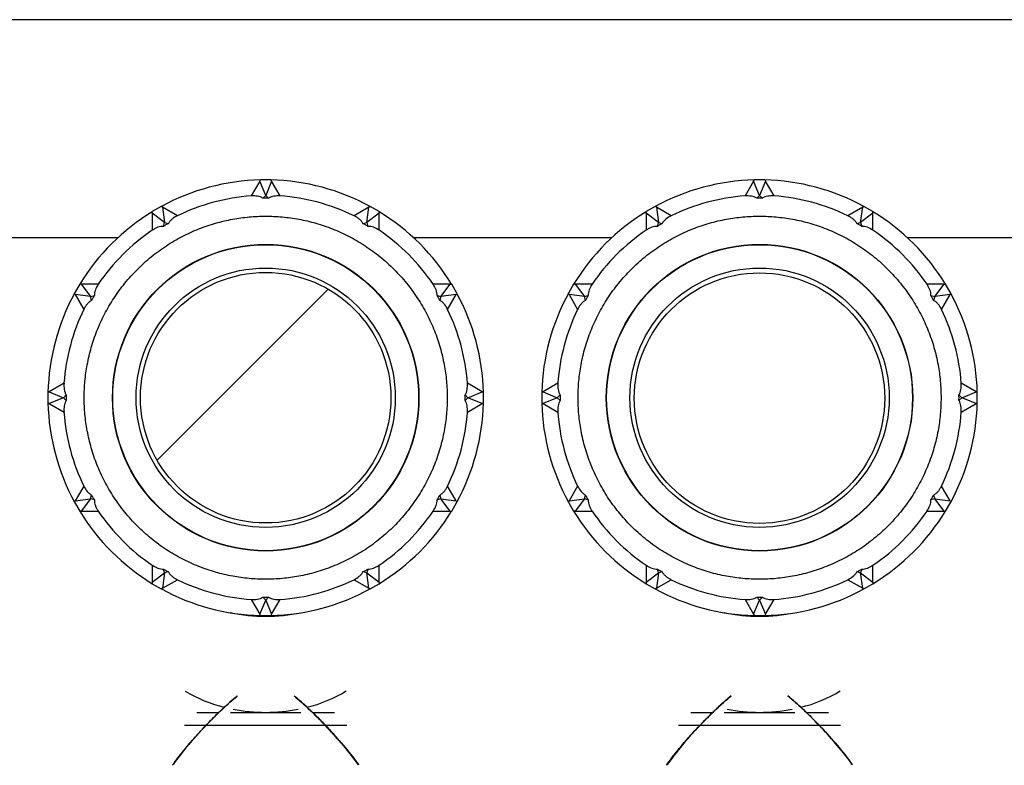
# Model space of a CAD drawing. Header units: millimetres. Extents: x 0 to 841, y 0 to 594.
# Tile 69 of 256: x 302.83 to 310.43, y 279.09 to 284.84. Entities that reach past the tile are written whole.
import ezdxf

# ---------------------------------------------------------------- set-up
doc = ezdxf.new("R2010")
doc.units = ezdxf.units.MM
doc.layers.add('TRAIT-FINS', color=9, linetype='Continuous')
doc.layers.add('TRAIT-FORT', color=4, linetype='Continuous', lineweight=25)

msp = doc.modelspace()

# ---------------------------------------------------------------- hatches: boundary and pattern name
at = {"layer": 'TRAIT-FINS'}
h = msp.add_hatch(dxfattribs=at)
h.set_pattern_fill('ANSI31', color=9, style=0)
edge = h.paths.add_edge_path(flags=0)
edge.add_arc((304.7311, 281.9237), 0.966, 0, 360)
h = msp.add_hatch(dxfattribs=at)
h.set_pattern_fill('ANSI31', color=9, style=0)
edge = h.paths.add_edge_path(flags=0)
edge.add_ellipse((308.5408, 281.9204), major_axis=(0, -0.966), ratio=1, start_angle=0, end_angle=0)

# ---------------------------------------------------------------- linework, layer by layer
at = {"layer": 'TRAIT-FORT', "color": 4, "linetype": 'Continuous', "lineweight": 25}
for p, q in [((320.1764, 284.8386), (272.1923, 284.8386)), ((304.6855, 283.5939), (304.6195, 283.4797)), ((304.6855, 283.5939), (304.6911, 283.6037)), ((304.7311, 283.4837), (304.6855, 283.5939)), ((304.7711, 283.6037), (304.6911, 283.6037)), ((304.7768, 283.5939), (304.7311, 283.4837)), ((304.7711, 283.6037), (304.7768, 283.5939)), ((304.8428, 283.4797), (304.7768, 283.5939)), ((308.4952, 283.5939), (308.4292, 283.4797)), ((308.4952, 283.5939), (308.5008, 283.6037)), ((308.5408, 283.4837), (308.4952, 283.5939)), ((308.5808, 283.6037), (308.5008, 283.6037)), ((308.5865, 283.5939), (308.5408, 283.4837)), ((308.5808, 283.6037), (308.5865, 283.5939)), ((308.6525, 283.4797), (308.5865, 283.5939)), ((304.7096, 283.4621), (304.7311, 283.4837)), ((304.7311, 283.4837), (304.7527, 283.4621)), ((308.5193, 283.4621), (308.5408, 283.4837)), ((308.5408, 283.4837), (308.5624, 283.4621)), ((303.9258, 283.3987), (303.8565, 283.3587)), ((303.9356, 283.393), (303.9258, 283.3987)), ((304.0498, 283.327), (303.9356, 283.393)), ((303.9356, 283.393), (303.9511, 283.2747)), ((305.5267, 283.393), (305.4125, 283.327)), ((305.5111, 283.2747), (305.5267, 283.393)), ((305.5267, 283.393), (305.5365, 283.3987)), ((305.6058, 283.3587), (305.5365, 283.3987)), ((307.7355, 283.3987), (307.6662, 283.3587)), ((307.7453, 283.393), (307.7355, 283.3987)), ((307.8595, 283.327), (307.7453, 283.393)), ((307.7453, 283.393), (307.7608, 283.2747)), ((309.3364, 283.393), (309.2222, 283.327)), ((309.3208, 283.2747), (309.3364, 283.393)), ((309.3364, 283.393), (309.3462, 283.3987)), ((309.4155, 283.3587), (309.3462, 283.3987)), ((303.8565, 283.3473), (303.8565, 283.3587)), ((303.8565, 283.3473), (303.8565, 283.2154)), ((303.9511, 283.2747), (303.8565, 283.3473)), ((305.6058, 283.3473), (305.5111, 283.2747)), ((305.6058, 283.3473), (305.6058, 283.3587)), ((305.6058, 283.2154), (305.6058, 283.3473)), ((307.6662, 283.3473), (307.6662, 283.3587)), ((307.7608, 283.2747), (307.6662, 283.3473)), ((307.6662, 283.3473), (307.6662, 283.2154)), ((309.4155, 283.3473), (309.3208, 283.2747)), ((309.4155, 283.3473), (309.4155, 283.3587)), ((309.4155, 283.2154), (309.4155, 283.3473)), ((303.9432, 283.2452), (303.9511, 283.2747)), ((303.9511, 283.2747), (303.9806, 283.2668)), ((305.4816, 283.2668), (305.5111, 283.2747)), ((305.5111, 283.2747), (305.519, 283.2452)), ((307.7529, 283.2452), (307.7608, 283.2747)), ((307.7608, 283.2747), (307.7903, 283.2668)), ((309.2914, 283.2668), (309.3208, 283.2747)), ((309.3208, 283.2747), (309.3287, 283.2452)), ((302.0771, 283.1586), (303.5921, 283.1586)), ((305.8702, 283.1586), (307.4018, 283.1586)), ((309.6799, 283.1586), (311.1404, 283.1586)), ((303.2962, 282.7984), (303.2562, 282.7291)), ((303.3075, 282.7984), (303.2962, 282.7984)), ((303.4395, 282.7984), (303.3075, 282.7984)), ((303.3075, 282.7984), (303.3801, 282.7037)), ((306.1548, 282.7984), (306.0228, 282.7984)), ((306.0821, 282.7037), (306.1548, 282.7984)), ((306.1548, 282.7984), (306.1661, 282.7984)), ((306.2061, 282.7291), (306.1661, 282.7984)), ((307.1059, 282.7984), (307.0659, 282.7291)), ((307.1172, 282.7984), (307.1059, 282.7984)), ((307.1172, 282.7984), (307.1898, 282.7037)), ((307.2492, 282.7984), (307.1172, 282.7984)), ((309.9645, 282.7984), (309.8325, 282.7984)), ((309.8918, 282.7037), (309.9645, 282.7984)), ((309.9645, 282.7984), (309.9758, 282.7984)), ((310.0158, 282.7291), (309.9758, 282.7984)), ((303.2619, 282.7193), (303.2562, 282.7291)), ((303.3801, 282.7037), (303.2619, 282.7193)), ((303.2619, 282.7193), (303.3278, 282.605)), ((303.3801, 282.7037), (303.4096, 282.7116)), ((306.0526, 282.7116), (306.0821, 282.7037)), ((306.2004, 282.7193), (306.0821, 282.7037)), ((306.1344, 282.605), (306.2004, 282.7193)), ((306.2004, 282.7193), (306.2061, 282.7291)), ((307.0716, 282.7193), (307.0659, 282.7291)), ((307.0716, 282.7193), (307.1375, 282.605)), ((307.1898, 282.7037), (307.0716, 282.7193)), ((307.1898, 282.7037), (307.2193, 282.7116)), ((309.8624, 282.7116), (309.8918, 282.7037)), ((310.0101, 282.7193), (309.8918, 282.7037)), ((309.9441, 282.605), (310.0101, 282.7193)), ((310.0101, 282.7193), (310.0158, 282.7291)), ((303.388, 282.6742), (303.3801, 282.7037)), ((306.0821, 282.7037), (306.0742, 282.6742)), ((307.1977, 282.6742), (307.1898, 282.7037)), ((309.8918, 282.7037), (309.8839, 282.6742)), ((303.1752, 282.0353), (303.0609, 281.9694)), ((306.4014, 281.9694), (306.2871, 282.0353)), ((306.9849, 282.0353), (306.8706, 281.9694)), ((310.2111, 281.9694), (310.0968, 282.0353)), ((303.0609, 281.9694), (303.0511, 281.9637)), ((303.0511, 281.9637), (303.0511, 281.8837)), ((303.0609, 281.9694), (303.1711, 281.9237)), ((306.2911, 281.9237), (306.4014, 281.9694)), ((306.4014, 281.9694), (306.4111, 281.9637)), ((306.4111, 281.8837), (306.4111, 281.9637)), ((306.8706, 281.9694), (306.8608, 281.9637)), ((306.8608, 281.9637), (306.8608, 281.8837)), ((306.8706, 281.9694), (306.9808, 281.9237)), ((310.1008, 281.9237), (310.2111, 281.9694)), ((310.2111, 281.9694), (310.2208, 281.9637)), ((310.2208, 281.8837), (310.2208, 281.9637)), ((303.0609, 281.8781), (303.0511, 281.8837)), ((303.1711, 281.9237), (303.0609, 281.8781)), ((303.0609, 281.8781), (303.1752, 281.8121)), ((303.1711, 281.9237), (303.1927, 281.9453)), ((303.1927, 281.9021), (303.1711, 281.9237)), ((306.2696, 281.9453), (306.2911, 281.9237)), ((306.2911, 281.9237), (306.2696, 281.9021)), ((306.2871, 281.8121), (306.4014, 281.8781)), ((306.4014, 281.8781), (306.2911, 281.9237)), ((306.4014, 281.8781), (306.4111, 281.8837)), ((306.8706, 281.8781), (306.8608, 281.8837)), ((306.9808, 281.9237), (306.8706, 281.8781)), ((306.8706, 281.8781), (306.9849, 281.8121)), ((306.9808, 281.9237), (307.0024, 281.9453)), ((307.0024, 281.9021), (306.9808, 281.9237)), ((307.5748, 281.9225), (307.5748, 281.9204)), ((309.5068, 281.9204), (309.5068, 281.9225)), ((310.0793, 281.9453), (310.1008, 281.9237)), ((310.1008, 281.9237), (310.0793, 281.9021)), ((310.0968, 281.8121), (310.2111, 281.8781)), ((310.2111, 281.8781), (310.1008, 281.9237)), ((310.2111, 281.8781), (310.2208, 281.8837)), ((303.3278, 281.2424), (303.2619, 281.1282)), ((306.2004, 281.1282), (306.1344, 281.2424)), ((307.1375, 281.2424), (307.0716, 281.1282)), ((310.0101, 281.1282), (309.9441, 281.2424)), ((303.2619, 281.1282), (303.2562, 281.1184)), ((303.2562, 281.1184), (303.2962, 281.0491)), ((303.2619, 281.1282), (303.3801, 281.1437)), ((303.3801, 281.1437), (303.3075, 281.0491)), ((303.3801, 281.1437), (303.388, 281.1732)), ((303.4096, 281.1358), (303.3801, 281.1437)), ((306.0821, 281.1437), (306.0526, 281.1358)), ((306.0742, 281.1732), (306.0821, 281.1437)), ((306.0821, 281.1437), (306.2004, 281.1282)), ((306.1548, 281.0491), (306.0821, 281.1437)), ((306.1661, 281.0491), (306.2061, 281.1184)), ((306.2004, 281.1282), (306.2061, 281.1184)), ((307.0716, 281.1282), (307.0659, 281.1184)), ((307.0659, 281.1184), (307.1059, 281.0491)), ((307.0716, 281.1282), (307.1898, 281.1437)), ((307.1898, 281.1437), (307.1172, 281.0491)), ((307.1898, 281.1437), (307.1977, 281.1732)), ((307.2193, 281.1358), (307.1898, 281.1437)), ((309.8918, 281.1437), (309.8624, 281.1358)), ((309.8839, 281.1732), (309.8918, 281.1437)), ((309.8918, 281.1437), (310.0101, 281.1282)), ((309.9645, 281.0491), (309.8918, 281.1437)), ((309.9758, 281.0491), (310.0158, 281.1184)), ((310.0101, 281.1282), (310.0158, 281.1184)), ((303.3075, 281.0491), (303.2962, 281.0491)), ((303.3075, 281.0491), (303.4395, 281.0491)), ((306.0228, 281.0491), (306.1548, 281.0491)), ((306.1548, 281.0491), (306.1661, 281.0491)), ((307.1172, 281.0491), (307.1059, 281.0491)), ((307.1172, 281.0491), (307.2492, 281.0491)), ((309.8325, 281.0491), (309.9645, 281.0491)), ((309.9645, 281.0491), (309.9758, 281.0491)), ((303.8565, 280.632), (303.8565, 280.5001)), ((303.9511, 280.5727), (303.9432, 280.6022)), ((303.9806, 280.5806), (303.9511, 280.5727)), ((305.5111, 280.5727), (305.4816, 280.5806)), ((305.519, 280.6022), (305.5111, 280.5727)), ((305.6058, 280.5001), (305.6058, 280.632)), ((307.6662, 280.632), (307.6662, 280.5001)), ((307.7608, 280.5727), (307.7529, 280.6022)), ((307.7903, 280.5806), (307.7608, 280.5727)), ((309.3208, 280.5727), (309.2914, 280.5806)), ((309.3287, 280.6022), (309.3208, 280.5727)), ((309.4155, 280.5001), (309.4155, 280.632)), ((303.8565, 280.5001), (303.9511, 280.5727)), ((303.9511, 280.5727), (303.9356, 280.4545)), ((303.9356, 280.4545), (304.0498, 280.5204)), ((305.4125, 280.5204), (305.5267, 280.4545)), ((305.5267, 280.4545), (305.5111, 280.5727)), ((305.5111, 280.5727), (305.6058, 280.5001)), ((307.6662, 280.5001), (307.7608, 280.5727)), ((307.7608, 280.5727), (307.7453, 280.4545)), ((307.7453, 280.4545), (307.8595, 280.5204)), ((309.2222, 280.5204), (309.3364, 280.4545)), ((309.3208, 280.5727), (309.4155, 280.5001)), ((309.3364, 280.4545), (309.3208, 280.5727)), ((303.8565, 280.5001), (303.8565, 280.4888)), ((303.8565, 280.4888), (303.9258, 280.4488)), ((303.9356, 280.4545), (303.9258, 280.4488)), ((305.5267, 280.4545), (305.5365, 280.4488)), ((305.5365, 280.4488), (305.6058, 280.4888)), ((305.6058, 280.5001), (305.6058, 280.4888)), ((307.6662, 280.5001), (307.6662, 280.4888)), ((307.6662, 280.4888), (307.7355, 280.4488)), ((307.7453, 280.4545), (307.7355, 280.4488)), ((309.3364, 280.4545), (309.3462, 280.4488)), ((309.3462, 280.4488), (309.4155, 280.4888)), ((309.4155, 280.5001), (309.4155, 280.4888)), ((304.6195, 280.3678), (304.6855, 280.2535)), ((304.6855, 280.2535), (304.7311, 280.3637)), ((304.7311, 280.3637), (304.7096, 280.3853)), ((304.7527, 280.3853), (304.7311, 280.3637)), ((304.7311, 280.3637), (304.7768, 280.2535)), ((304.7768, 280.2535), (304.8428, 280.3678)), ((308.4292, 280.3678), (308.4952, 280.2535)), ((308.4952, 280.2535), (308.5408, 280.3637)), ((308.5408, 280.3637), (308.5193, 280.3853)), ((308.5624, 280.3853), (308.5408, 280.3637)), ((308.5408, 280.3637), (308.5865, 280.2535)), ((308.5865, 280.2535), (308.6525, 280.3678)), ((304.6855, 280.2535), (304.6911, 280.2437)), ((304.6911, 280.2437), (304.7711, 280.2437)), ((304.7768, 280.2535), (304.7711, 280.2437)), ((308.4952, 280.2535), (308.5008, 280.2437)), ((308.5008, 280.2437), (308.5808, 280.2437)), ((308.5865, 280.2535), (308.5808, 280.2437)), ((304.3691, 279.4946), (304.2, 279.4946)), ((305.0029, 279.4946), (304.4593, 279.4946)), ((305.2623, 279.4946), (305.0951, 279.4946)), ((308.1788, 279.4946), (308.0097, 279.4946)), ((308.8126, 279.4946), (308.2691, 279.4946)), ((309.072, 279.4946), (308.9051, 279.4946)), ((304.1059, 279.398), (305.3564, 279.398)), ((307.9156, 279.398), (309.1661, 279.398))]:
    msp.add_line(p, q, dxfattribs=at)
for centre, radius in [((304.7311, 281.9237), 1.182), ((304.7311, 281.9237), 1.18), ((308.5408, 281.9237), 1.182), ((308.5408, 281.9237), 1.18), ((304.7311, 281.9237), 1), ((304.7311, 281.9237), 0.966), ((308.5408, 281.9237), 1), ((308.5408, 281.9204), 0.966)]:
    msp.add_circle(centre, radius, dxfattribs=at)
for centre, radius, start, end in [((304.7311, 281.9237), 1.68, 91.37383, 118.62617), ((304.7311, 281.9237), 1.68, 61.37383, 88.62617), ((308.5408, 281.9237), 1.68, 91.37383, 118.62617), ((308.5408, 281.9237), 1.68, 61.37383, 88.62617), ((304.7311, 281.9237), 1.56, 94.10196, 115.89804), ((304.7311, 281.9237), 1.56, 64.10196, 85.89804), ((308.5408, 281.9237), 1.56, 94.10196, 115.89804), ((308.5408, 281.9237), 1.56, 64.10196, 85.89804), ((304.7311, 281.9237), 1.68, 121.37383, 148.62617), ((304.7311, 281.9237), 1.68, 31.37383, 58.62617), ((308.5408, 281.9237), 1.68, 121.37383, 148.62617), ((308.5408, 281.9237), 1.68, 31.37383, 58.62617), ((304.7311, 281.9237), 1.56, 124.10196, 145.89804), ((304.7311, 281.9237), 1.56, 34.10196, 55.89804), ((308.5408, 281.9237), 1.56, 124.10196, 145.89804), ((308.5408, 281.9237), 1.56, 34.10196, 55.89804), ((304.7311, 281.9237), 1.68, 151.37383, 178.62617), ((304.7311, 281.9237), 1.68, 1.37383, 28.62617), ((308.5408, 281.9237), 1.68, 151.37383, 178.62617), ((308.5408, 281.9237), 1.68, 1.37383, 28.62617), ((304.7311, 281.9237), 1.56, 154.10196, 175.89804), ((304.7311, 281.9237), 1.56, 4.10196, 25.89804), ((308.5408, 281.9237), 1.56, 154.10196, 175.89804), ((308.5408, 281.9237), 1.56, 4.10196, 25.89804), ((304.7311, 281.9237), 1.68, 181.37383, 208.62617), ((304.7311, 281.9237), 1.68, 331.37383, 358.62617), ((308.5408, 281.9237), 1.68, 181.37383, 208.62617), ((308.5408, 281.9237), 1.68, 331.37383, 358.62617), ((304.7311, 281.9237), 1.56, 184.10196, 205.89804), ((304.7311, 281.9237), 1.56, 334.10196, 355.89804), ((308.5408, 281.9237), 1.56, 184.10196, 205.89804), ((308.5408, 281.9237), 1.56, 334.10196, 355.89804), ((304.7311, 281.9237), 1.68, 211.37383, 238.62617), ((304.7311, 281.9237), 1.56, 214.10196, 235.89804), ((304.7311, 281.9237), 1.56, 304.10196, 325.89804), ((304.7311, 281.9237), 1.68, 301.37383, 328.62617), ((308.5408, 281.9237), 1.68, 211.37383, 238.62617), ((308.5408, 281.9237), 1.56, 214.10196, 235.89804), ((308.5408, 281.9237), 1.56, 304.10196, 325.89804), ((308.5408, 281.9237), 1.68, 301.37383, 328.62617), ((304.7311, 281.9237), 1.56, 244.10196, 265.89804), ((304.7311, 281.9237), 1.56, 274.10196, 295.89804), ((308.5408, 281.9237), 1.56, 244.10196, 265.89804), ((308.5408, 281.9237), 1.56, 274.10196, 295.89804), ((304.7311, 281.9237), 1.68, 241.37383, 268.62617), ((304.7311, 281.9237), 1.68, 271.37383, 298.62617), ((308.5408, 281.9237), 1.68, 241.37383, 268.62617), ((308.5408, 281.9237), 1.68, 271.37383, 298.62617), ((304.7296, 281.5437), 1.3057, 258.00622, 270.06883), ((304.7327, 281.544), 1.306, 269.93184, 281.91971), ((308.5393, 281.5437), 1.3057, 258.00622, 270.06883), ((308.5424, 281.544), 1.306, 269.93184, 281.91971), ((304.6726, 280.5894), 1.0845, 238.76048, 256.23808), ((304.787, 280.5959), 1.0914, 283.90175, 301.18204), ((308.5968, 280.5958), 1.0913, 283.91906, 301.18246), ((304.7296, 280.8048), 1.3074, 259.00027, 270.06553), ((304.7325, 280.806), 1.3085, 269.93939, 280.99481), ((308.5393, 280.8048), 1.3074, 259.00027, 270.06553), ((308.5422, 280.806), 1.3085, 269.93939, 280.99481)]:
    msp.add_arc(centre, radius, start, end, dxfattribs=at)
for points, knots in [([(304.7096, 283.4621), (304.7035, 283.4662), (304.6969, 283.4693), (304.683, 283.4743), (304.6756, 283.4761), (304.6603, 283.4787), (304.6523, 283.4795), (304.6361, 283.4802), (304.6279, 283.4801), (304.6195, 283.4797)], [0, 0, 0, 0, 0.25, 0.25, 0.5, 0.5, 0.75, 0.75, 1, 1, 1, 1]), ([(304.8428, 283.4797), (304.826, 283.4806), (304.8099, 283.4801), (304.7869, 283.4762), (304.7795, 283.4743), (304.7654, 283.4693), (304.7587, 283.4662), (304.7527, 283.4621)], [0, 0, 0, 0, 0.5, 0.5, 0.75, 0.75, 1, 1, 1, 1]), ([(308.5193, 283.4621), (308.5132, 283.4662), (308.5066, 283.4693), (308.4927, 283.4743), (308.4853, 283.4761), (308.47, 283.4787), (308.462, 283.4795), (308.4459, 283.4802), (308.4376, 283.4801), (308.4292, 283.4797)], [0, 0, 0, 0, 0.25, 0.25, 0.5, 0.5, 0.75, 0.75, 1, 1, 1, 1]), ([(308.6525, 283.4797), (308.6357, 283.4806), (308.6196, 283.4801), (308.5966, 283.4762), (308.5892, 283.4743), (308.5751, 283.4693), (308.5685, 283.4662), (308.5624, 283.4621)], [0, 0, 0, 0, 0.5, 0.5, 0.75, 0.75, 1, 1, 1, 1]), ([(304.7311, 283.3237), (304.6884, 283.3237), (304.603, 283.3198), (304.4735, 283.3019), (304.3437, 283.2714), (304.2132, 283.2269), (304.086, 283.169), (303.9629, 283.097), (303.8468, 283.0123), (303.7394, 282.9154), (303.6425, 282.808), (303.5579, 282.692), (303.4859, 282.5688), (303.428, 282.4417), (303.3835, 282.3112), (303.353, 282.1814), (303.335, 282.0518), (303.3292, 281.9237), (303.335, 281.7956), (303.353, 281.6661), (303.3835, 281.5363), (303.428, 281.4058), (303.4859, 281.2786), (303.5579, 281.1555), (303.6425, 281.0394), (303.7394, 280.932), (303.8468, 280.8351), (303.9629, 280.7505), (304.086, 280.6785), (304.2132, 280.6206), (304.3437, 280.5761), (304.4735, 280.5455), (304.603, 280.5276), (304.7311, 280.5218), (304.8592, 280.5276), (304.9888, 280.5455), (305.1186, 280.5761), (305.2491, 280.6206), (305.3762, 280.6785), (305.4994, 280.7505), (305.6154, 280.8351), (305.7228, 280.932), (305.8197, 281.0394), (305.9044, 281.1555), (305.9764, 281.2786), (306.0343, 281.4058), (306.0788, 281.5363), (306.1093, 281.6661), (306.1273, 281.7956), (306.1331, 281.9237), (306.1273, 282.0518), (306.1093, 282.1814), (306.0788, 282.3112), (306.0343, 282.4416), (305.9764, 282.5688), (305.9044, 282.692), (305.8198, 282.808), (305.7228, 282.9154), (305.6155, 283.0123), (305.4994, 283.097), (305.3763, 283.169), (305.2491, 283.2268), (305.1186, 283.2714), (304.9888, 283.3019), (304.8592, 283.3198), (304.7738, 283.3237), (304.7311, 283.3237)], [0, 0, 0, 0, 0.014561, 0.029124, 0.044559, 0.059997, 0.076075, 0.092156, 0.108577, 0.125, 0.141421, 0.157844, 0.173922, 0.190003, 0.205438, 0.220876, 0.235437, 0.25, 0.264561, 0.279124, 0.294559, 0.309997, 0.326075, 0.342156, 0.358577, 0.375, 0.391421, 0.407844, 0.423922, 0.440003, 0.455438, 0.470876, 0.485437, 0.5, 0.514561, 0.529124, 0.544559, 0.559997, 0.576075, 0.592156, 0.608577, 0.625, 0.641421, 0.657844, 0.673922, 0.690003, 0.705438, 0.720876, 0.735437, 0.75, 0.764561, 0.779124, 0.794559, 0.809997, 0.826075, 0.842156, 0.858577, 0.875, 0.891421, 0.907844, 0.923922, 0.940003, 0.955438, 0.970876, 0.985437, 1, 1, 1, 1]), ([(304.0498, 283.327), (304.0349, 283.3195), (304.0212, 283.3109), (304.0032, 283.2961), (303.9977, 283.2907), (303.988, 283.2793), (303.9838, 283.2733), (303.9806, 283.2668)], [0, 0, 0, 0, 0.5, 0.5, 0.75, 0.75, 1, 1, 1, 1]), ([(305.4816, 283.2668), (305.4784, 283.2733), (305.4743, 283.2793), (305.4647, 283.2906), (305.4593, 283.2959), (305.4473, 283.3058), (305.4408, 283.3105), (305.4271, 283.3192), (305.4199, 283.3232), (305.4125, 283.327)], [0, 0, 0, 0, 0.25, 0.25, 0.5, 0.5, 0.75, 0.75, 1, 1, 1, 1]), ([(308.5408, 283.3237), (308.4981, 283.3237), (308.4128, 283.3198), (308.2832, 283.3019), (308.1534, 283.2714), (308.0229, 283.2269), (307.8957, 283.169), (307.7726, 283.097), (307.6565, 283.0123), (307.5492, 282.9154), (307.4522, 282.808), (307.3676, 282.692), (307.2956, 282.5688), (307.2377, 282.4417), (307.1932, 282.3112), (307.1627, 282.1814), (307.1447, 282.0518), (307.1389, 281.9237), (307.1447, 281.7956), (307.1627, 281.6661), (307.1932, 281.5363), (307.2377, 281.4058), (307.2956, 281.2786), (307.3676, 281.1555), (307.4522, 281.0394), (307.5491, 280.932), (307.6565, 280.8351), (307.7726, 280.7505), (307.8957, 280.6785), (308.0229, 280.6206), (308.1534, 280.5761), (308.2832, 280.5455), (308.4128, 280.5276), (308.5408, 280.5218), (308.6689, 280.5276), (308.7985, 280.5455), (308.9283, 280.5761), (309.0588, 280.6206), (309.186, 280.6785), (309.3091, 280.7505), (309.4252, 280.8351), (309.5325, 280.932), (309.6295, 281.0394), (309.7141, 281.1555), (309.7861, 281.2786), (309.844, 281.4058), (309.8885, 281.5363), (309.919, 281.6661), (309.937, 281.7956), (309.9428, 281.9237), (309.937, 282.0518), (309.919, 282.1814), (309.8885, 282.3112), (309.844, 282.4416), (309.7861, 282.5688), (309.7141, 282.692), (309.6295, 282.808), (309.5325, 282.9154), (309.4252, 283.0123), (309.3091, 283.097), (309.186, 283.169), (309.0588, 283.2268), (308.9283, 283.2714), (308.7985, 283.3019), (308.6689, 283.3198), (308.5835, 283.3237), (308.5408, 283.3237)], [0, 0, 0, 0, 0.014561, 0.029124, 0.044559, 0.059997, 0.076075, 0.092156, 0.108577, 0.125, 0.141421, 0.157844, 0.173922, 0.190003, 0.205438, 0.220876, 0.235437, 0.25, 0.264561, 0.279124, 0.294559, 0.309997, 0.326075, 0.342156, 0.358577, 0.375, 0.391421, 0.407844, 0.423922, 0.440003, 0.455438, 0.470876, 0.485437, 0.5, 0.514561, 0.529124, 0.544559, 0.559997, 0.576075, 0.592156, 0.608577, 0.625, 0.641421, 0.657844, 0.673922, 0.690003, 0.705438, 0.720876, 0.735437, 0.75, 0.764561, 0.779124, 0.794559, 0.809997, 0.826075, 0.842156, 0.858577, 0.875, 0.891421, 0.907844, 0.923922, 0.940003, 0.955438, 0.970876, 0.985437, 1, 1, 1, 1]), ([(307.8595, 283.327), (307.8446, 283.3195), (307.8309, 283.3109), (307.8129, 283.2961), (307.8074, 283.2907), (307.7977, 283.2793), (307.7935, 283.2733), (307.7903, 283.2668)], [0, 0, 0, 0, 0.5, 0.5, 0.75, 0.75, 1, 1, 1, 1]), ([(309.2914, 283.2668), (309.2881, 283.2733), (309.284, 283.2793), (309.2744, 283.2906), (309.269, 283.2959), (309.257, 283.3058), (309.2505, 283.3105), (309.2368, 283.3192), (309.2296, 283.3232), (309.2222, 283.327)], [0, 0, 0, 0, 0.25, 0.25, 0.5, 0.5, 0.75, 0.75, 1, 1, 1, 1]), ([(303.9432, 283.2452), (303.936, 283.2457), (303.9287, 283.2451), (303.9142, 283.2425), (303.9069, 283.2404), (303.8923, 283.235), (303.885, 283.2317), (303.8706, 283.2242), (303.8635, 283.22), (303.8565, 283.2154)], [0, 0, 0, 0, 0.25, 0.25, 0.5, 0.5, 0.75, 0.75, 1, 1, 1, 1]), ([(305.6058, 283.2154), (305.5917, 283.2246), (305.5775, 283.2322), (305.5557, 283.2403), (305.5483, 283.2424), (305.5336, 283.2451), (305.5263, 283.2457), (305.519, 283.2452)], [0, 0, 0, 0, 0.5, 0.5, 0.75, 0.75, 1, 1, 1, 1]), ([(307.7529, 283.2452), (307.7457, 283.2457), (307.7384, 283.2451), (307.7239, 283.2425), (307.7166, 283.2404), (307.702, 283.235), (307.6947, 283.2317), (307.6803, 283.2242), (307.6732, 283.22), (307.6662, 283.2154)], [0, 0, 0, 0, 0.25, 0.25, 0.5, 0.5, 0.75, 0.75, 1, 1, 1, 1]), ([(309.4155, 283.2154), (309.4014, 283.2246), (309.3872, 283.2322), (309.3654, 283.2403), (309.358, 283.2424), (309.3433, 283.2451), (309.336, 283.2457), (309.3287, 283.2452)], [0, 0, 0, 0, 0.5, 0.5, 0.75, 0.75, 1, 1, 1, 1]), ([(303.4395, 282.7984), (303.4303, 282.7843), (303.4227, 282.7701), (303.4146, 282.7483), (303.4125, 282.7409), (303.4097, 282.7262), (303.4092, 282.7189), (303.4096, 282.7116)], [0, 0, 0, 0, 0.5, 0.5, 0.75, 0.75, 1, 1, 1, 1]), ([(306.0526, 282.7116), (306.0531, 282.7189), (306.0525, 282.7261), (306.0499, 282.7407), (306.0478, 282.748), (306.0424, 282.7626), (306.0391, 282.7699), (306.0316, 282.7842), (306.0274, 282.7913), (306.0228, 282.7984)], [0, 0, 0, 0, 0.25, 0.25, 0.5, 0.5, 0.75, 0.75, 1, 1, 1, 1]), ([(307.2492, 282.7984), (307.24, 282.7843), (307.2324, 282.7701), (307.2243, 282.7483), (307.2222, 282.7409), (307.2195, 282.7262), (307.2189, 282.7189), (307.2193, 282.7116)], [0, 0, 0, 0, 0.5, 0.5, 0.75, 0.75, 1, 1, 1, 1]), ([(309.8624, 282.7116), (309.8628, 282.7189), (309.8622, 282.7261), (309.8596, 282.7407), (309.8575, 282.748), (309.8521, 282.7626), (309.8488, 282.7699), (309.8413, 282.7842), (309.8371, 282.7913), (309.8325, 282.7984)], [0, 0, 0, 0, 0.25, 0.25, 0.5, 0.5, 0.75, 0.75, 1, 1, 1, 1]), ([(303.388, 282.6742), (303.3815, 282.671), (303.3755, 282.6669), (303.3643, 282.6573), (303.359, 282.6518), (303.349, 282.6399), (303.3444, 282.6334), (303.3357, 282.6197), (303.3316, 282.6125), (303.3278, 282.605)], [0, 0, 0, 0, 0.25, 0.25, 0.5, 0.5, 0.75, 0.75, 1, 1, 1, 1]), ([(306.1344, 282.605), (306.1269, 282.62), (306.1183, 282.6337), (306.1035, 282.6516), (306.0981, 282.6572), (306.0868, 282.6669), (306.0807, 282.671), (306.0742, 282.6742)], [0, 0, 0, 0, 0.5, 0.5, 0.75, 0.75, 1, 1, 1, 1]), ([(307.1977, 282.6742), (307.1912, 282.671), (307.1852, 282.6669), (307.174, 282.6573), (307.1687, 282.6518), (307.1587, 282.6399), (307.1541, 282.6334), (307.1454, 282.6197), (307.1413, 282.6125), (307.1375, 282.605)], [0, 0, 0, 0, 0.25, 0.25, 0.5, 0.5, 0.75, 0.75, 1, 1, 1, 1]), ([(309.9441, 282.605), (309.9366, 282.62), (309.928, 282.6337), (309.9132, 282.6516), (309.9078, 282.6572), (309.8965, 282.6669), (309.8904, 282.671), (309.8839, 282.6742)], [0, 0, 0, 0, 0.5, 0.5, 0.75, 0.75, 1, 1, 1, 1]), ([(303.1752, 282.0353), (303.1743, 282.0186), (303.1748, 282.0025), (303.1787, 281.9795), (303.1806, 281.972), (303.1856, 281.958), (303.1887, 281.9513), (303.1927, 281.9453)], [0, 0, 0, 0, 0.5, 0.5, 0.75, 0.75, 1, 1, 1, 1]), ([(306.2696, 281.9453), (306.2736, 281.9514), (306.2767, 281.9579), (306.2817, 281.9719), (306.2835, 281.9792), (306.2861, 281.9946), (306.2869, 282.0025), (306.2876, 282.0187), (306.2876, 282.027), (306.2871, 282.0353)], [0, 0, 0, 0, 0.25, 0.25, 0.5, 0.5, 0.75, 0.75, 1, 1, 1, 1]), ([(306.9849, 282.0353), (306.984, 282.0186), (306.9845, 282.0025), (306.9884, 281.9795), (306.9903, 281.972), (306.9953, 281.958), (306.9984, 281.9513), (307.0024, 281.9453)], [0, 0, 0, 0, 0.5, 0.5, 0.75, 0.75, 1, 1, 1, 1]), ([(310.0793, 281.9453), (310.0833, 281.9514), (310.0864, 281.9579), (310.0914, 281.9719), (310.0932, 281.9792), (310.0959, 281.9946), (310.0966, 282.0025), (310.0973, 282.0187), (310.0973, 282.027), (310.0968, 282.0353)], [0, 0, 0, 0, 0.25, 0.25, 0.5, 0.5, 0.75, 0.75, 1, 1, 1, 1]), ([(303.1927, 281.9021), (303.1887, 281.8961), (303.1856, 281.8895), (303.1806, 281.8756), (303.1788, 281.8682), (303.1761, 281.8529), (303.1753, 281.8449), (303.1746, 281.8287), (303.1747, 281.8205), (303.1752, 281.8121)], [0, 0, 0, 0, 0.25, 0.25, 0.5, 0.5, 0.75, 0.75, 1, 1, 1, 1]), ([(306.2871, 281.8121), (306.288, 281.8289), (306.2875, 281.845), (306.2836, 281.8679), (306.2817, 281.8754), (306.2767, 281.8895), (306.2736, 281.8961), (306.2696, 281.9021)], [0, 0, 0, 0, 0.5, 0.5, 0.75, 0.75, 1, 1, 1, 1]), ([(307.0024, 281.9021), (306.9984, 281.8961), (306.9953, 281.8895), (306.9903, 281.8756), (306.9885, 281.8682), (306.9858, 281.8529), (306.985, 281.8449), (306.9843, 281.8287), (306.9844, 281.8205), (306.9849, 281.8121)], [0, 0, 0, 0, 0.25, 0.25, 0.5, 0.5, 0.75, 0.75, 1, 1, 1, 1]), ([(310.0968, 281.8121), (310.0977, 281.8289), (310.0972, 281.845), (310.0933, 281.8679), (310.0914, 281.8754), (310.0864, 281.8895), (310.0833, 281.8961), (310.0793, 281.9021)], [0, 0, 0, 0, 0.5, 0.5, 0.75, 0.75, 1, 1, 1, 1]), ([(303.3278, 281.2424), (303.3354, 281.2275), (303.3439, 281.2137), (303.3588, 281.1958), (303.3641, 281.1903), (303.3755, 281.1806), (303.3816, 281.1764), (303.388, 281.1732)], [0, 0, 0, 0, 0.5, 0.5, 0.75, 0.75, 1, 1, 1, 1]), ([(306.0742, 281.1732), (306.0807, 281.1764), (306.0867, 281.1806), (306.098, 281.1902), (306.1033, 281.1956), (306.1132, 281.2076), (306.1179, 281.2141), (306.1266, 281.2277), (306.1307, 281.2349), (306.1344, 281.2424)], [0, 0, 0, 0, 0.25, 0.25, 0.5, 0.5, 0.75, 0.75, 1, 1, 1, 1]), ([(307.1375, 281.2424), (307.1451, 281.2275), (307.1536, 281.2137), (307.1685, 281.1958), (307.1738, 281.1903), (307.1852, 281.1806), (307.1913, 281.1764), (307.1977, 281.1732)], [0, 0, 0, 0, 0.5, 0.5, 0.75, 0.75, 1, 1, 1, 1]), ([(309.8839, 281.1732), (309.8904, 281.1764), (309.8964, 281.1806), (309.9077, 281.1902), (309.913, 281.1956), (309.9229, 281.2076), (309.9276, 281.2141), (309.9363, 281.2277), (309.9404, 281.2349), (309.9441, 281.2424)], [0, 0, 0, 0, 0.25, 0.25, 0.5, 0.5, 0.75, 0.75, 1, 1, 1, 1]), ([(303.4096, 281.1358), (303.4092, 281.1286), (303.4098, 281.1213), (303.4124, 281.1068), (303.4145, 281.0995), (303.4199, 281.0849), (303.4232, 281.0776), (303.4307, 281.0632), (303.4349, 281.0561), (303.4395, 281.0491)], [0, 0, 0, 0, 0.25, 0.25, 0.5, 0.5, 0.75, 0.75, 1, 1, 1, 1]), ([(306.0228, 281.0491), (306.032, 281.0631), (306.0396, 281.0774), (306.0477, 281.0992), (306.0498, 281.1066), (306.0525, 281.1213), (306.0531, 281.1286), (306.0526, 281.1358)], [0, 0, 0, 0, 0.5, 0.5, 0.75, 0.75, 1, 1, 1, 1]), ([(307.2193, 281.1358), (307.2189, 281.1286), (307.2195, 281.1213), (307.2221, 281.1068), (307.2242, 281.0995), (307.2296, 281.0849), (307.2329, 281.0776), (307.2404, 281.0632), (307.2446, 281.0561), (307.2492, 281.0491)], [0, 0, 0, 0, 0.25, 0.25, 0.5, 0.5, 0.75, 0.75, 1, 1, 1, 1]), ([(309.8325, 281.0491), (309.8417, 281.0631), (309.8493, 281.0774), (309.8574, 281.0992), (309.8595, 281.1066), (309.8622, 281.1213), (309.8628, 281.1286), (309.8624, 281.1358)], [0, 0, 0, 0, 0.5, 0.5, 0.75, 0.75, 1, 1, 1, 1]), ([(303.8565, 280.632), (303.8705, 280.6229), (303.8848, 280.6153), (303.9066, 280.6072), (303.914, 280.605), (303.9287, 280.6023), (303.936, 280.6018), (303.9432, 280.6022)], [0, 0, 0, 0, 0.5, 0.5, 0.75, 0.75, 1, 1, 1, 1]), ([(303.9806, 280.5806), (303.9838, 280.5741), (303.988, 280.5681), (303.9976, 280.5569), (304.003, 280.5516), (304.015, 280.5416), (304.0215, 280.537), (304.0351, 280.5283), (304.0423, 280.5242), (304.0498, 280.5204)], [0, 0, 0, 0, 0.25, 0.25, 0.5, 0.5, 0.75, 0.75, 1, 1, 1, 1]), ([(305.4125, 280.5204), (305.4274, 280.528), (305.4411, 280.5365), (305.459, 280.5514), (305.4646, 280.5567), (305.4743, 280.5681), (305.4784, 280.5741), (305.4816, 280.5806)], [0, 0, 0, 0, 0.5, 0.5, 0.75, 0.75, 1, 1, 1, 1]), ([(305.519, 280.6022), (305.5263, 280.6018), (305.5335, 280.6023), (305.5481, 280.605), (305.5554, 280.6071), (305.57, 280.6125), (305.5773, 280.6158), (305.5917, 280.6233), (305.5988, 280.6275), (305.6058, 280.632)], [0, 0, 0, 0, 0.25, 0.25, 0.5, 0.5, 0.75, 0.75, 1, 1, 1, 1]), ([(307.6662, 280.632), (307.6802, 280.6229), (307.6945, 280.6153), (307.7163, 280.6072), (307.7237, 280.605), (307.7384, 280.6023), (307.7457, 280.6018), (307.7529, 280.6022)], [0, 0, 0, 0, 0.5, 0.5, 0.75, 0.75, 1, 1, 1, 1]), ([(307.7903, 280.5806), (307.7936, 280.5741), (307.7977, 280.5681), (307.8073, 280.5569), (307.8127, 280.5516), (307.8247, 280.5416), (307.8312, 280.537), (307.8449, 280.5283), (307.852, 280.5242), (307.8595, 280.5204)], [0, 0, 0, 0, 0.25, 0.25, 0.5, 0.5, 0.75, 0.75, 1, 1, 1, 1]), ([(309.2222, 280.5204), (309.2371, 280.528), (309.2508, 280.5365), (309.2687, 280.5514), (309.2743, 280.5567), (309.284, 280.5681), (309.2881, 280.5741), (309.2914, 280.5806)], [0, 0, 0, 0, 0.5, 0.5, 0.75, 0.75, 1, 1, 1, 1]), ([(309.3287, 280.6022), (309.336, 280.6018), (309.3432, 280.6023), (309.3578, 280.605), (309.3651, 280.6071), (309.3797, 280.6125), (309.387, 280.6158), (309.4014, 280.6233), (309.4085, 280.6275), (309.4155, 280.632)], [0, 0, 0, 0, 0.25, 0.25, 0.5, 0.5, 0.75, 0.75, 1, 1, 1, 1]), ([(304.6195, 280.3678), (304.6363, 280.3669), (304.6524, 280.3674), (304.6753, 280.3713), (304.6828, 280.3731), (304.6969, 280.3782), (304.7035, 280.3813), (304.7096, 280.3853)], [0, 0, 0, 0, 0.5, 0.5, 0.75, 0.75, 1, 1, 1, 1]), ([(304.7527, 280.3853), (304.7588, 280.3813), (304.7653, 280.3782), (304.7793, 280.3732), (304.7866, 280.3714), (304.802, 280.3687), (304.81, 280.3679), (304.8261, 280.3672), (304.8344, 280.3673), (304.8428, 280.3678)], [0, 0, 0, 0, 0.25, 0.25, 0.5, 0.5, 0.75, 0.75, 1, 1, 1, 1]), ([(308.4292, 280.3678), (308.446, 280.3669), (308.4621, 280.3674), (308.485, 280.3713), (308.4925, 280.3731), (308.5066, 280.3782), (308.5132, 280.3813), (308.5193, 280.3853)], [0, 0, 0, 0, 0.5, 0.5, 0.75, 0.75, 1, 1, 1, 1]), ([(308.5624, 280.3853), (308.5685, 280.3813), (308.5751, 280.3782), (308.589, 280.3732), (308.5963, 280.3714), (308.6117, 280.3687), (308.6197, 280.3679), (308.6358, 280.3672), (308.6441, 280.3673), (308.6525, 280.3678)], [0, 0, 0, 0, 0.25, 0.25, 0.5, 0.5, 0.75, 0.75, 1, 1, 1, 1]), ([(304.012, 279.0892), (304.0162, 279.0951), (304.0326, 279.1179), (304.0662, 279.1614), (304.1122, 279.2189), (304.1636, 279.2797), (304.216, 279.3388), (304.2685, 279.3952), (304.3446, 279.4731), (304.4242, 279.5504), (304.4917, 279.6074), (304.5126, 279.625)], [0, 0, 0, 0, 0.031689, 0.123864, 0.235807, 0.344802, 0.456819, 0.561217, 0.658001, 0.894208, 1, 1, 1, 1]), ([(304.0145, 279.0921), (304.0207, 279.1008), (304.054, 279.1476), (304.1184, 279.227), (304.2092, 279.3324), (304.3017, 279.4303), (304.4023, 279.5296), (304.4739, 279.5918), (304.5116, 279.6247)], [0, 0, 0, 0, 0.04723, 0.255388, 0.434514, 0.628876, 0.804137, 1, 1, 1, 1]), ([(304.5121, 279.6253), (304.4742, 279.5922), (304.3652, 279.497), (304.2022, 279.3269), (304.0767, 279.1804), (304.0209, 279.1008), (304.0149, 279.0922)], [0, 0, 0, 0, 0.196832, 0.566046, 0.952918, 1, 1, 1, 1]), ([(305.4468, 279.0922), (305.441, 279.1008), (305.4032, 279.1569), (305.3172, 279.2591), (305.1956, 279.3953), (305.073, 279.518), (304.988, 279.5922), (304.9501, 279.6253)], [0, 0, 0, 0, 0.047014, 0.305635, 0.558546, 0.803229, 1, 1, 1, 1]), ([(304.9504, 279.6258), (304.9819, 279.5982), (305.048, 279.5402), (305.135, 279.4559), (305.216, 279.372), (305.2887, 279.2917), (305.3582, 279.2091), (305.4115, 279.1424), (305.4394, 279.1038), (305.4478, 279.0921)], [0, 0, 0, 0, 0.163614, 0.344063, 0.482357, 0.635653, 0.789544, 0.936276, 1, 1, 1, 1]), ([(304.9507, 279.6247), (304.9884, 279.5918), (305.0719, 279.519), (305.1936, 279.3972), (305.3163, 279.261), (305.4011, 279.1575), (305.4416, 279.1008), (305.4478, 279.0921)], [0, 0, 0, 0, 0.195889, 0.433799, 0.690236, 0.952764, 1, 1, 1, 1]), ([(305.447, 279.0919), (305.4265, 279.12), (305.3718, 279.1949), (305.2698, 279.3145), (305.1459, 279.4459), (305.0396, 279.549), (304.9728, 279.6054), (304.9517, 279.6232)], [0, 0, 0, 0, 0.153635, 0.409626, 0.658543, 0.892088, 1, 1, 1, 1]), ([(307.8217, 279.0892), (307.8259, 279.0951), (307.8423, 279.1179), (307.8759, 279.1614), (307.9219, 279.2189), (307.9733, 279.2797), (308.0257, 279.3388), (308.0782, 279.3952), (308.1543, 279.4731), (308.2339, 279.5504), (308.3014, 279.6074), (308.3223, 279.625)], [0, 0, 0, 0, 0.031689, 0.123864, 0.235807, 0.344802, 0.456819, 0.561217, 0.658001, 0.894208, 1, 1, 1, 1]), ([(307.8242, 279.0921), (307.8304, 279.1008), (307.8637, 279.1476), (307.9281, 279.227), (308.0189, 279.3324), (308.1114, 279.4303), (308.212, 279.5296), (308.2836, 279.5918), (308.3213, 279.6247)], [0, 0, 0, 0, 0.04723, 0.255388, 0.434514, 0.628876, 0.804137, 1, 1, 1, 1]), ([(308.3218, 279.6253), (308.2839, 279.5922), (308.1749, 279.497), (308.0119, 279.3269), (307.8864, 279.1804), (307.8306, 279.1008), (307.8246, 279.0922)], [0, 0, 0, 0, 0.196832, 0.566046, 0.952918, 1, 1, 1, 1]), ([(308.3203, 279.6232), (308.2992, 279.6054), (308.2324, 279.549), (308.1038, 279.424), (307.9542, 279.2641), (307.8648, 279.1436), (307.8263, 279.0917)], [0, 0, 0, 0, 0.107927, 0.34153, 0.716599, 1, 1, 1, 1]), ([(309.2565, 279.0922), (309.2507, 279.1008), (309.2129, 279.1569), (309.1269, 279.2591), (309.0053, 279.3953), (308.8827, 279.518), (308.7977, 279.5922), (308.7599, 279.6253)], [0, 0, 0, 0, 0.047014, 0.305635, 0.558546, 0.803229, 1, 1, 1, 1]), ([(308.7601, 279.6258), (308.7916, 279.5982), (308.8577, 279.5402), (308.9447, 279.4559), (309.0258, 279.372), (309.0984, 279.2917), (309.1679, 279.2091), (309.2212, 279.1424), (309.2491, 279.1038), (309.2575, 279.0921)], [0, 0, 0, 0, 0.1636144, 0.3440628, 0.4823575, 0.6356533, 0.7895441, 0.9362759, 1, 1, 1, 1]), ([(308.7604, 279.6247), (308.7981, 279.5918), (308.8816, 279.519), (309.0033, 279.3972), (309.126, 279.261), (309.2108, 279.1575), (309.2513, 279.1008), (309.2575, 279.0921)], [0, 0, 0, 0, 0.195889, 0.433799, 0.690236, 0.952764, 1, 1, 1, 1])]:
    msp.add_open_spline(points, degree=3, knots=knots, dxfattribs=at)
for points in [[(304.7527, 283.4621), (304.7455, 283.4622), (304.7311, 283.4624), (304.7167, 283.4622), (304.7096, 283.4621)], [(308.5624, 283.4621), (308.5552, 283.4622), (308.5408, 283.4624), (308.5265, 283.4622), (308.5193, 283.4621)], [(303.9806, 283.2668), (303.9744, 283.2633), (303.9618, 283.2562), (303.9494, 283.2489), (303.9432, 283.2452)], [(305.519, 283.2452), (305.5128, 283.2489), (305.5005, 283.2562), (305.4879, 283.2633), (305.4816, 283.2668)], [(307.7903, 283.2668), (307.7841, 283.2633), (307.7715, 283.2562), (307.7591, 283.2489), (307.7529, 283.2452)], [(309.3287, 283.2452), (309.3226, 283.2489), (309.3102, 283.2562), (309.2976, 283.2633), (309.2914, 283.2668)], [(303.4096, 282.7116), (303.406, 282.7054), (303.3986, 282.693), (303.3916, 282.6805), (303.388, 282.6742)], [(306.0742, 282.6742), (306.0707, 282.6805), (306.0636, 282.693), (306.0563, 282.7054), (306.0526, 282.7116)], [(307.2193, 282.7116), (307.2157, 282.7054), (307.2083, 282.693), (307.2013, 282.6805), (307.1977, 282.6742)], [(309.8839, 282.6742), (309.8804, 282.6805), (309.8733, 282.693), (309.866, 282.7054), (309.8624, 282.7116)], [(303.1927, 281.9453), (303.1927, 281.9381), (303.1925, 281.9237), (303.1927, 281.9093), (303.1927, 281.9021)], [(306.2696, 281.9021), (306.2696, 281.9093), (306.2698, 281.9237), (306.2696, 281.9381), (306.2696, 281.9453)], [(307.0024, 281.9453), (307.0024, 281.9381), (307.0022, 281.9237), (307.0024, 281.9093), (307.0024, 281.9021)], [(310.0793, 281.9021), (310.0793, 281.9093), (310.0795, 281.9237), (310.0793, 281.9381), (310.0793, 281.9453)], [(303.388, 281.1732), (303.3916, 281.1669), (303.3986, 281.1544), (303.406, 281.142), (303.4096, 281.1358)], [(306.0526, 281.1358), (306.0563, 281.142), (306.0636, 281.1544), (306.0707, 281.1669), (306.0742, 281.1732)], [(307.1977, 281.1732), (307.2013, 281.1669), (307.2083, 281.1544), (307.2157, 281.142), (307.2193, 281.1358)], [(309.8624, 281.1358), (309.866, 281.142), (309.8733, 281.1544), (309.8804, 281.1669), (309.8839, 281.1732)], [(303.9432, 280.6022), (303.9494, 280.5986), (303.9618, 280.5912), (303.9744, 280.5842), (303.9806, 280.5806)], [(305.4816, 280.5806), (305.4879, 280.5842), (305.5005, 280.5912), (305.5128, 280.5986), (305.519, 280.6022)], [(307.7529, 280.6022), (307.7591, 280.5986), (307.7715, 280.5912), (307.7841, 280.5842), (307.7903, 280.5806)], [(309.2914, 280.5806), (309.2976, 280.5842), (309.3102, 280.5912), (309.3226, 280.5986), (309.3287, 280.6022)], [(304.7096, 280.3853), (304.7167, 280.3852), (304.7311, 280.3851), (304.7455, 280.3852), (304.7527, 280.3853)], [(308.5193, 280.3853), (308.5265, 280.3852), (308.5408, 280.3851), (308.5552, 280.3852), (308.5624, 280.3853)]]:
    msp.add_open_spline(points, degree=3, dxfattribs=at)

doc.saveas('drawing.dxf')
